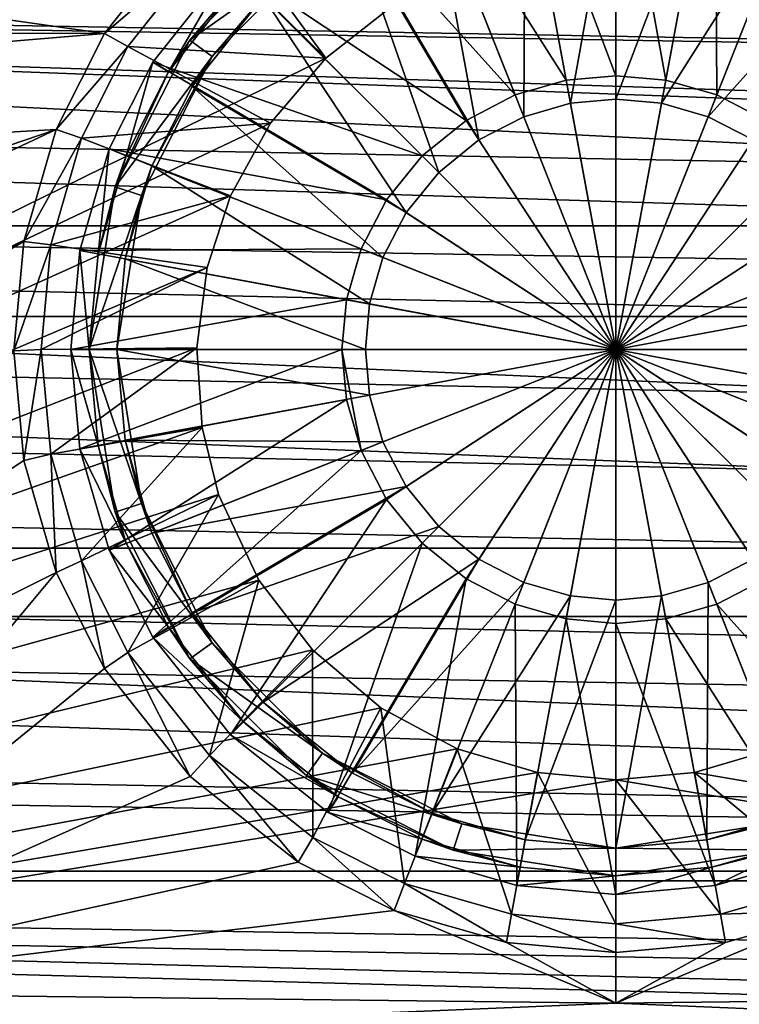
# Model space of a CAD drawing. Header units: metres. Extents: x -1004 to 0, y -808 to 0.
# Tile 46 of 120: x -567 to -489, y -741 to -634. Entities that reach past the tile are written whole.
import ezdxf

# ---------------------------------------------------------------- set-up
doc = ezdxf.new("R2010")
doc.units = ezdxf.units.M

msp = doc.modelspace()

# ---------------------------------------------------------------- linework, layer by layer
at = {"layer": 'top0123413'}
for points in [[(-787.024658, -763.271118, 90), (-994.037292, -10, 90), (-533.424561, -638.481384, 90)], [(-994.037292, -10, 90), (-526.238708, -632.856445, 90), (-533.424561, -638.481384, 90)], [(-548.091431, -624.124634, 109.128922), (-935.06543, -581.893372, 109.866074), (-557.370667, -635.821777, 108.924751)], [(-935.06543, -581.893372, 109.866074), (-931.173462, -635.794861, 108.925217), (-557.370667, -635.821777, 108.924751)], [(-545.990845, -626.061951, 100.49279), (-548.091431, -624.124634, 109.128922), (-557.370667, -635.821777, 108.924751)], [(-554.851074, -637.227966, 100.29789), (-545.990845, -626.061951, 100.49279), (-557.370667, -635.821777, 108.924751)], [(-533.424561, -638.481384, 90), (-545.990845, -626.061951, 100.49279), (-554.851074, -637.227966, 100.29789)], [(-533.424561, -638.481384, 90), (-526.238708, -632.856445, 90), (-545.990845, -626.061951, 100.49279)], [(-557.370667, -635.821777, 108.924751), (-931.173462, -635.794861, 108.925217), (-928.493896, -666.817932, 108.383713)], [(-562.60083, -646.210693, 108.743408), (-557.370667, -635.821777, 108.924751), (-928.493896, -666.817932, 108.383713)], [(-554.851074, -637.227966, 100.29789), (-557.370667, -635.821777, 108.924751), (-562.60083, -646.210693, 108.743408)], [(-559.844482, -647.143677, 100.124809), (-554.851074, -637.227966, 100.29789), (-562.60083, -646.210693, 108.743408)], [(-539.39978, -645.517517, 90), (-554.851074, -637.227966, 100.29789), (-559.844482, -647.143677, 100.124809)], [(-539.39978, -645.517517, 90), (-533.424561, -638.481384, 90), (-554.851074, -637.227966, 100.29789)], [(-533.424561, -638.481384, 90), (-539.39978, -645.517517, 90), (-787.024658, -763.271118, 90)], [(-539.39978, -645.517517, 90), (-543.734131, -653.394958, 90), (-787.024658, -763.271118, 90)], [(-543.734131, -653.394958, 90), (-539.39978, -645.517517, 90), (-559.844482, -647.143677, 100.124809)], [(-928.493896, -666.817932, 108.383713), (-807.526306, -729.609375, 107.287682), (-562.60083, -646.210693, 108.743408)], [(-807.526306, -729.609375, 107.287682), (-748.16095, -733.559814, 107.218727), (-562.60083, -646.210693, 108.743408)], [(-562.60083, -646.210693, 108.743408), (-748.16095, -733.559814, 107.218727), (-566.087585, -658.335693, 108.531769)], [(-559.844482, -647.143677, 100.124809), (-562.60083, -646.210693, 108.743408), (-566.087585, -658.335693, 108.531769)], [(-563.174255, -658.717896, 99.922783), (-559.844482, -647.143677, 100.124809), (-566.087585, -658.335693, 108.531769)], [(-543.734131, -653.394958, 90), (-559.844482, -647.143677, 100.124809), (-563.174255, -658.717896, 99.922783)], [(-787.024658, -763.271118, 90), (-543.734131, -653.394958, 90), (-546.257019, -661.171448, 90)], [(-546.257019, -661.171448, 90), (-543.734131, -653.394958, 90), (-563.174255, -658.717896, 99.922783)], [(-748.16095, -733.559814, 107.218727), (-700.632446, -736.096924, 107.174438), (-566.087585, -658.335693, 108.531769)], [(-566.087585, -658.335693, 108.531769), (-700.632446, -736.096924, 107.174438), (-567.175415, -670.190369, 108.324844)], [(-563.174255, -658.717896, 99.922783), (-566.087585, -658.335693, 108.531769), (-567.175415, -670.190369, 108.324844)], [(-564.213806, -670.037109, 99.725204), (-563.174255, -658.717896, 99.922783), (-567.175415, -670.190369, 108.324844)], [(-546.257019, -661.171448, 90), (-563.174255, -658.717896, 99.922783), (-564.213806, -670.037109, 99.725204)], [(-546.257019, -661.171448, 90), (-547.366516, -669.858643, 90), (-787.024658, -763.271118, 90)], [(-547.366516, -669.858643, 90), (-546.257019, -661.171448, 90), (-564.213806, -670.037109, 99.725204)], [(-547.366516, -669.858643, 90), (-546.808411, -678.474121, 90), (-787.024658, -763.271118, 90)], [(-567.175415, -670.190369, 108.324844), (-650.370789, -738.18219, 107.138039), (-566.087585, -682.045044, 108.11792)], [(-564.213806, -670.037109, 99.725204), (-567.175415, -670.190369, 108.324844), (-566.087585, -682.045044, 108.11792)], [(-563.176453, -681.350769, 99.527725), (-564.213806, -670.037109, 99.725204), (-566.087585, -682.045044, 108.11792)], [(-547.366516, -669.858643, 90), (-564.213806, -670.037109, 99.725204), (-563.176453, -681.350769, 99.527725)], [(-546.808411, -678.474121, 90), (-547.366516, -669.858643, 90), (-563.176453, -681.350769, 99.527725)], [(-787.024658, -763.271118, 90), (-546.808411, -678.474121, 90), (-545.013977, -685.733765, 90)], [(-546.808411, -678.474121, 90), (-563.176453, -681.350769, 99.527725), (-559.848938, -692.925598, 99.325684)], [(-545.013977, -685.733765, 90), (-546.808411, -678.474121, 90), (-559.848938, -692.925598, 99.325684)], [(-650.370789, -738.18219, 107.138039), (-562.60083, -694.170044, 107.906281), (-566.087585, -682.045044, 108.11792)], [(-563.176453, -681.350769, 99.527725), (-566.087585, -682.045044, 108.11792), (-562.60083, -694.170044, 107.906281)], [(-559.848938, -692.925598, 99.325684), (-563.176453, -681.350769, 99.527725), (-562.60083, -694.170044, 107.906281)], [(-545.013977, -685.733765, 90), (-540.674011, -695.008423, 90), (-787.024658, -763.271118, 90)], [(-545.013977, -685.733765, 90), (-559.848938, -692.925598, 99.325684), (-554.855347, -702.845642, 99.152527)], [(-540.674011, -695.008423, 90), (-545.013977, -685.733765, 90), (-554.855347, -702.845642, 99.152527)], [(-559.848938, -692.925598, 99.325684), (-562.60083, -694.170044, 107.906281), (-557.370667, -704.55896, 107.724937)], [(-554.855347, -702.845642, 99.152527), (-559.848938, -692.925598, 99.325684), (-557.370667, -704.55896, 107.724937)], [(-540.674011, -695.008423, 90), (-534.859436, -702.564209, 90), (-787.024658, -763.271118, 90)], [(-650.370789, -738.18219, 107.138039), (-600.491272, -739.649963, 107.112419), (-562.60083, -694.170044, 107.906281)], [(-600.491272, -739.649963, 107.112419), (-557.370667, -704.55896, 107.724937), (-562.60083, -694.170044, 107.906281)], [(-540.674011, -695.008423, 90), (-554.855347, -702.845642, 99.152527), (-545.999451, -714.010071, 98.957649)], [(-534.859436, -702.564209, 90), (-540.674011, -695.008423, 90), (-545.999451, -714.010071, 98.957649)], [(-787.024658, -763.271118, 90), (-534.859436, -702.564209, 90), (-527.478333, -708.817749, 90)], [(-534.859436, -702.564209, 90), (-545.999451, -714.010071, 98.957649), (-534.83252, -722.86676, 98.803055)], [(-527.478333, -708.817749, 90), (-534.859436, -702.564209, 90), (-534.83252, -722.86676, 98.803055)], [(-554.855347, -702.845642, 99.152527), (-557.370667, -704.55896, 107.724937), (-548.091431, -716.256104, 107.52076)], [(-545.999451, -714.010071, 98.957649), (-554.855347, -702.845642, 99.152527), (-548.091431, -716.256104, 107.52076)], [(-548.091431, -716.256104, 107.52076), (-557.370667, -704.55896, 107.724937), (-600.491272, -739.649963, 107.112419)], [(-527.478333, -708.817749, 90), (-519.198181, -713.258972, 90), (-787.024658, -763.271118, 90)], [(-527.478333, -708.817749, 90), (-534.83252, -722.86676, 98.803055), (-524.913086, -727.859497, 98.715912)], [(-519.198181, -713.258972, 90), (-527.478333, -708.817749, 90), (-524.913086, -727.859497, 98.715912)], [(-519.198181, -713.258972, 90), (-510.516998, -715.836121, 90), (-787.024658, -763.271118, 90)], [(-545.999451, -714.010071, 98.957649), (-548.091431, -716.256104, 107.52076), (-536.392456, -725.533936, 107.358818)], [(-534.83252, -722.86676, 98.803055), (-545.999451, -714.010071, 98.957649), (-536.392456, -725.533936, 107.358818)], [(-519.198181, -713.258972, 90), (-524.913086, -727.859497, 98.715912), (-513.336853, -731.187622, 98.657814)], [(-510.516998, -715.836121, 90), (-519.198181, -713.258972, 90), (-513.336853, -731.187622, 98.657814)], [(-479.124207, -727.859497, 98.715912), (-484.840179, -713.259583, 90), (-493.500549, -715.832275, 90)], [(-217.024689, -763.271118, 90), (-493.500549, -715.832275, 90), (-484.840179, -713.259583, 90)], [(-510.516998, -715.836121, 90), (-502.018646, -716.639648, 90), (-787.024658, -763.271118, 90)], [(-600.491272, -739.649963, 107.112419), (-536.392456, -725.533936, 107.358818), (-548.091431, -716.256104, 107.52076)], [(-510.516998, -715.836121, 90), (-513.336853, -731.187622, 98.657814), (-502.018646, -732.225952, 98.639694)], [(-502.018646, -716.639648, 90), (-510.516998, -715.836121, 90), (-502.018646, -732.225952, 98.639694)], [(-490.70047, -731.187622, 98.657814), (-493.500549, -715.832275, 90), (-502.018646, -716.639648, 90)], [(-502.018646, -716.639648, 90), (-493.500549, -715.832275, 90), (-217.024689, -763.271118, 90)], [(-490.70047, -731.187622, 98.657814), (-479.124207, -727.859497, 98.715912), (-493.500549, -715.832275, 90)], [(-787.024658, -763.271118, 90), (-502.018646, -716.639648, 90), (-217.024689, -763.271118, 90)], [(-502.018646, -732.225952, 98.639694), (-490.70047, -731.187622, 98.657814), (-502.018646, -716.639648, 90)], [(-534.83252, -722.86676, 98.803055), (-536.392456, -725.533936, 107.358818), (-526.001953, -730.763306, 107.26754)], [(-524.913086, -727.859497, 98.715912), (-534.83252, -722.86676, 98.803055), (-526.001953, -730.763306, 107.26754)], [(-526.001953, -730.763306, 107.26754), (-536.392456, -725.533936, 107.358818), (-600.491272, -739.649963, 107.112419)], [(-524.913086, -727.859497, 98.715912), (-526.001953, -730.763306, 107.26754), (-513.875122, -734.249512, 107.206688)], [(-513.336853, -731.187622, 98.657814), (-524.913086, -727.859497, 98.715912), (-513.875122, -734.249512, 107.206688)], [(-478.035339, -730.763306, 107.26754), (-479.124207, -727.859497, 98.715912), (-490.70047, -731.187622, 98.657814)], [(-502.018616, -740.803467, 107.092285), (-526.001953, -730.763306, 107.26754), (-600.491272, -739.649963, 107.112419)], [(-513.875122, -734.249512, 107.206688), (-526.001953, -730.763306, 107.26754), (-502.018616, -740.803467, 107.092285)], [(-513.336853, -731.187622, 98.657814), (-513.875122, -734.249512, 107.206688), (-502.018646, -735.337219, 107.187698)], [(-502.018646, -732.225952, 98.639694), (-513.336853, -731.187622, 98.657814), (-502.018646, -735.337219, 107.187698)], [(-490.16217, -734.249512, 107.206688), (-490.70047, -731.187622, 98.657814), (-502.018646, -732.225952, 98.639694)], [(-403.542206, -739.649902, 107.112427), (-478.035339, -730.763306, 107.26754), (-502.018616, -740.803467, 107.092285)], [(-478.035339, -730.763306, 107.26754), (-490.16217, -734.249512, 107.206688), (-502.018616, -740.803467, 107.092285)], [(-490.16217, -734.249512, 107.206688), (-478.035339, -730.763306, 107.26754), (-490.70047, -731.187622, 98.657814)], [(-502.018646, -735.337219, 107.187698), (-490.16217, -734.249512, 107.206688), (-502.018646, -732.225952, 98.639694)], [(-502.018646, -735.337219, 107.187698), (-513.875122, -734.249512, 107.206688), (-502.018616, -740.803467, 107.092285)], [(-502.018616, -740.803467, 107.092285), (-490.16217, -734.249512, 107.206688), (-502.018646, -735.337219, 107.187698)], [(-502.018616, -740.803467, 107.092285), (-600.491272, -739.649963, 107.112419), (-605.734558, -745.139038, 134.642822)], [(-403.542206, -739.649902, 107.112427), (-502.018616, -740.803467, 107.092285), (-398.302673, -745.139038, 134.642822)], [(-398.302673, -745.139038, 134.642822), (-502.018616, -740.803467, 107.092285), (-605.734558, -745.139038, 134.642822)]]:
    msp.add_3dface(points, dxfattribs=at)
at = {"layer": 'top0123414'}
for points in [[(-861.490417, -642.571228, 2160.922607), (-820.791748, -630.385498, 2167.143799), (-122.590469, -656.636841, 2152.847168)], [(-860.662659, -642.614624, 2164.17627), (-111.604218, -666.464417, 2150.060791), (-820.791748, -631.100647, 2169.999756)], [(-122.590469, -656.636841, 2152.847168), (-820.791748, -630.385498, 2167.143799), (-142.546951, -642.57135, 2160.922363)], [(-820.791748, -630.385498, 2167.143799), (-183.245575, -630.385498, 2167.143799), (-142.546951, -642.57135, 2160.922363)], [(-111.604218, -666.464417, 2150.060791), (-126.549164, -653.800354, 2157.918945), (-820.791748, -631.100647, 2169.999756)], [(-820.791748, -631.100647, 2169.999756), (-126.549164, -653.800354, 2157.918945), (-143.374649, -642.614624, 2164.17627)], [(-820.791748, -631.100647, 2169.999756), (-143.374649, -642.614624, 2164.17627), (-183.245575, -631.100647, 2169.999756)], [(-881.446838, -656.636719, 2152.847168), (-861.490417, -642.571228, 2160.922607), (-122.590469, -656.636841, 2152.847168)], [(-111.604218, -666.464417, 2150.060791), (-860.662659, -642.614624, 2164.17627), (-877.488159, -653.800354, 2157.918945)], [(-892.433105, -666.464417, 2150.060791), (-111.604218, -666.464417, 2150.060791), (-877.488159, -653.800354, 2157.918945)], [(-900.24408, -674.100098, 2141.3396), (-881.446838, -656.636719, 2152.847168), (-88.32534, -691.559998, 2127.946533)], [(-88.32534, -691.559998, 2127.946533), (-881.446838, -656.636719, 2152.847168), (-103.794624, -674.098572, 2141.340576)], [(-881.446838, -656.636719, 2152.847168), (-122.590469, -656.636841, 2152.847168), (-103.794624, -674.098572, 2141.340576)], [(-82.025612, -698.934814, 2125.518311), (-892.433105, -666.464417, 2150.060791), (-908.267273, -682.555786, 2138.76001)], [(-82.025612, -698.934814, 2125.518311), (-95.77002, -682.555786, 2138.76001), (-892.433105, -666.464417, 2150.060791)], [(-95.77002, -682.555786, 2138.76001), (-111.604218, -666.464417, 2150.060791), (-892.433105, -666.464417, 2150.060791)], [(-915.710327, -691.557922, 2127.948242), (-900.24408, -674.100098, 2141.3396), (-88.32534, -691.559998, 2127.946533)], [(-922.011719, -698.934814, 2125.518311), (-82.025612, -698.934814, 2125.518311), (-908.267273, -682.555786, 2138.76001)], [(-929.519958, -710.107422, 2111.224365), (-915.710327, -691.557922, 2127.948242), (-64.485641, -726.523254, 2093.7229)], [(-64.485641, -726.523254, 2093.7229), (-915.710327, -691.557922, 2127.948242), (-74.51738, -710.107361, 2111.224365)], [(-915.710327, -691.557922, 2127.948242), (-88.32534, -691.559998, 2127.946533), (-74.51738, -710.107361, 2111.224365)], [(-62.764313, -727.559326, 2097.011475), (-922.011719, -698.934814, 2125.518311), (-932.55365, -713.46698, 2112.021973)], [(-62.764313, -727.559326, 2097.011475), (-71.483635, -713.46698, 2112.021973), (-922.011719, -698.934814, 2125.518311)], [(-71.483635, -713.46698, 2112.021973), (-82.025612, -698.934814, 2125.518311), (-922.011719, -698.934814, 2125.518311)], [(-939.551636, -726.523193, 2093.723145), (-929.519958, -710.107422, 2111.224365), (-64.485641, -726.523254, 2093.7229)], [(-941.27301, -727.559326, 2097.011475), (-62.764313, -727.559326, 2097.011475), (-932.55365, -713.46698, 2112.021973)], [(-946.362122, -741.070984, 2075.415039), (-939.551636, -726.523193, 2093.723145), (-54.187531, -749.625977, 2063.023682)], [(-54.187531, -749.625977, 2063.023682), (-939.551636, -726.523193, 2093.723145), (-57.675217, -741.070984, 2075.415039)], [(-939.551636, -726.523193, 2093.723145), (-64.485641, -726.523254, 2093.7229), (-57.675217, -741.070984, 2075.415039)], [(-941.27301, -727.559326, 2097.011475), (-949.259888, -744.18219, 2076.154297), (-51.716675, -751.684326, 2065.279785)], [(-51.716675, -751.684326, 2065.279785), (-54.777439, -744.18219, 2076.154297), (-941.27301, -727.559326, 2097.011475)], [(-54.777439, -744.18219, 2076.154297), (-62.764313, -727.559326, 2097.011475), (-941.27301, -727.559326, 2097.011475)]]:
    msp.add_3dface(points, dxfattribs=at)
at = {"layer": 'top0123422'}
for points in [[(-502.018829, -611.040344, 111.452499), (-512.755005, -612.025391, 111.452499), (-502.018829, -640.388123, 115.948647)], [(-491.282684, -612.025391, 111.452499), (-502.018829, -611.040344, 111.452499), (-496.62326, -640.883179, 115.948647)], [(-496.62326, -640.883179, 115.948647), (-502.018829, -611.040344, 111.452499), (-502.018829, -640.388123, 115.948647)], [(-512.755005, -612.025391, 111.452499), (-523.735901, -615.182617, 111.452499), (-507.414429, -640.883179, 115.948647)], [(-502.018829, -640.388123, 115.948647), (-512.755005, -612.025391, 111.452499), (-507.414429, -640.883179, 115.948647)], [(-491.104034, -642.470093, 115.948647), (-491.282684, -612.025391, 111.452499), (-496.62326, -640.883179, 115.948647)], [(-480.301758, -615.182617, 111.452499), (-491.282684, -612.025391, 111.452499), (-491.104034, -642.470093, 115.948647)], [(-523.735901, -615.182617, 111.452499), (-533.147095, -619.920166, 111.452499), (-512.933655, -642.470093, 115.948647)], [(-507.414429, -640.883179, 115.948647), (-523.735901, -615.182617, 111.452499), (-512.933655, -642.470093, 115.948647)], [(-511.845154, -616.941833, 109.382034), (-502.018829, -616.040283, 109.382034), (-506.953461, -643.374268, 113.182106)], [(-502.018829, -616.040283, 109.382034), (-502.018829, -642.921509, 113.182106), (-506.953461, -643.374268, 113.182106)], [(-502.018829, -616.040283, 109.382034), (-492.192505, -616.941833, 109.382034), (-502.018829, -642.921509, 113.182106)], [(-485.792908, -645.221558, 115.948647), (-480.301758, -615.182617, 111.452499), (-491.104034, -642.470093, 115.948647)], [(-521.895508, -619.831543, 109.382034), (-511.845154, -616.941833, 109.382034), (-512.001099, -644.825562, 113.182106)], [(-511.845154, -616.941833, 109.382034), (-506.953461, -643.374268, 113.182106), (-512.001099, -644.825562, 113.182106)], [(-492.192505, -616.941833, 109.382034), (-497.084229, -643.374268, 113.182106), (-502.018829, -642.921509, 113.182106)], [(-492.192505, -616.941833, 109.382034), (-482.142151, -619.831543, 109.382034), (-497.084229, -643.374268, 113.182106)], [(-533.147095, -619.920166, 111.452499), (-543.738098, -628.320984, 111.452499), (-518.244751, -645.221558, 115.948647)], [(-512.933655, -642.470093, 115.948647), (-533.147095, -619.920166, 111.452499), (-518.244751, -645.221558, 115.948647)], [(-530.511353, -624.169006, 109.382034), (-521.895508, -619.831543, 109.382034), (-516.858521, -647.34198, 113.182106)], [(-521.895508, -619.831543, 109.382034), (-512.001099, -644.825562, 113.182106), (-516.858521, -647.34198, 113.182106)], [(-482.142151, -619.831543, 109.382034), (-492.03656, -644.825562, 113.182106), (-497.084229, -643.374268, 113.182106)], [(-482.142151, -619.831543, 109.382034), (-473.526306, -624.169006, 109.382034), (-492.03656, -644.825562, 113.182106)], [(-535.522583, -623.926331, 101.509148), (-548.132813, -636.536499, 101.509148), (-542.323914, -629.735168, 108.797249)], [(-535.522583, -623.926331, 101.509148), (-533.759216, -626.353333, 101.509148), (-548.132813, -636.536499, 101.509148)], [(-540.202576, -631.856506, 109.382034), (-530.511353, -624.169006, 109.382034), (-521.194702, -650.864441, 113.182106)], [(-530.511353, -624.169006, 109.382034), (-516.858521, -647.34198, 113.182106), (-521.194702, -650.864441, 113.182106)], [(-473.526306, -624.169006, 109.382034), (-487.179199, -647.34198, 113.182106), (-492.03656, -644.825562, 113.182106)], [(-533.759216, -626.353333, 101.509148), (-545.70575, -638.299866, 101.509148), (-548.132813, -636.536499, 101.509148)], [(-533.759216, -626.353333, 101.509148), (-540.202576, -631.856506, 109.382034), (-545.70575, -638.299866, 101.509148)], [(-543.738098, -628.320984, 111.452499), (-552.138977, -638.912048, 111.452499), (-522.986084, -649.073059, 115.948647)], [(-550.439453, -639.966309, 108.797249), (-552.138977, -638.912048, 108.389137), (-543.738098, -628.320984, 108.389137)], [(-543.738098, -628.320984, 108.389137), (-552.138977, -638.912048, 108.389137), (-543.738098, -628.320984, 111.452499)], [(-543.738098, -628.320984, 111.452499), (-552.138977, -638.912048, 108.389137), (-552.138977, -638.912048, 111.452499)], [(-542.323914, -629.735168, 108.797249), (-550.439453, -639.966309, 108.797249), (-543.738098, -628.320984, 108.389137)], [(-518.244751, -645.221558, 115.948647), (-543.738098, -628.320984, 111.452499), (-522.986084, -649.073059, 115.948647)], [(-542.323914, -629.735168, 108.797249), (-548.132813, -636.536499, 101.509148), (-550.439453, -639.966309, 108.797249)], [(-547.890137, -641.547729, 109.382034), (-540.202576, -631.856506, 109.382034), (-524.717102, -655.200623, 113.182106)], [(-540.202576, -631.856506, 109.382034), (-547.890137, -641.547729, 109.382034), (-545.70575, -638.299866, 101.509148)], [(-540.202576, -631.856506, 109.382034), (-521.194702, -650.864441, 113.182106), (-524.717102, -655.200623, 113.182106)], [(-548.132813, -636.536499, 101.509148), (-556.229065, -652.426331, 101.509148), (-550.439453, -639.966309, 108.797249)], [(-548.132813, -636.536499, 101.509148), (-545.70575, -638.299866, 101.509148), (-556.229065, -652.426331, 101.509148)], [(-545.70575, -638.299866, 101.509148), (-553.375916, -653.353333, 101.509148), (-556.229065, -652.426331, 101.509148)], [(-545.70575, -638.299866, 101.509148), (-552.2276, -650.163574, 109.382034), (-553.375916, -653.353333, 101.509148)], [(-545.70575, -638.299866, 101.509148), (-547.890137, -641.547729, 109.382034), (-552.2276, -650.163574, 109.382034)], [(-552.138977, -638.912048, 111.452499), (-556.876465, -648.323181, 111.452507), (-526.837524, -653.814331, 115.948647)], [(-555.016968, -649.059326, 108.797256), (-556.876465, -648.323181, 108.389137), (-552.138977, -638.912048, 108.389137)], [(-552.138977, -638.912048, 108.389137), (-556.876465, -648.323181, 108.389137), (-552.138977, -638.912048, 111.452499)], [(-552.138977, -638.912048, 111.452499), (-556.876465, -648.323181, 108.389137), (-556.876465, -648.323181, 111.452507)], [(-550.439453, -639.966309, 108.797249), (-555.016968, -649.059326, 108.797256), (-552.138977, -638.912048, 108.389137)], [(-522.986084, -649.073059, 115.948647), (-552.138977, -638.912048, 111.452499), (-526.837524, -653.814331, 115.948647)], [(-550.439453, -639.966309, 108.797249), (-556.229065, -652.426331, 101.509148), (-555.016968, -649.059326, 108.797256)], [(-502.018829, -640.388123, 115.948647), (-507.414429, -640.883179, 115.948647), (-502.018829, -670.040283, 117.452507)], [(-496.62326, -640.883179, 115.948647), (-502.018829, -640.388123, 115.948647), (-502.018829, -670.040283, 117.452507)], [(-552.2276, -650.163574, 109.382034), (-547.890137, -641.547729, 109.382034), (-527.233521, -660.057983, 113.182106)], [(-547.890137, -641.547729, 109.382034), (-524.717102, -655.200623, 113.182106), (-527.233521, -660.057983, 113.182106)], [(-507.414429, -640.883179, 115.948647), (-512.933655, -642.470093, 115.948647), (-502.018829, -670.040283, 117.452507)], [(-491.104034, -642.470093, 115.948647), (-496.62326, -640.883179, 115.948647), (-502.018829, -670.040283, 117.452507)], [(-512.933655, -642.470093, 115.948647), (-518.244751, -645.221558, 115.948647), (-502.018829, -670.040283, 117.452507)], [(-485.792908, -645.221558, 115.948647), (-491.104034, -642.470093, 115.948647), (-502.018829, -670.040283, 117.452507)], [(-512.001099, -644.825562, 113.182106), (-506.953461, -643.374268, 113.182106), (-502.018829, -670.040283, 114.452507)], [(-506.953461, -643.374268, 113.182106), (-502.018829, -642.921509, 113.182106), (-502.018829, -670.040283, 114.452507)], [(-502.018829, -642.921509, 113.182106), (-497.084229, -643.374268, 113.182106), (-502.018829, -670.040283, 114.452507)], [(-497.084229, -643.374268, 113.182106), (-492.03656, -644.825562, 113.182106), (-502.018829, -670.040283, 114.452507)], [(-516.858521, -647.34198, 113.182106), (-512.001099, -644.825562, 113.182106), (-502.018829, -670.040283, 114.452507)], [(-492.03656, -644.825562, 113.182106), (-487.179199, -647.34198, 113.182106), (-502.018829, -670.040283, 114.452507)], [(-518.244751, -645.221558, 115.948647), (-522.986084, -649.073059, 115.948647), (-502.018829, -670.040283, 117.452507)], [(-481.051636, -649.073059, 115.948647), (-485.792908, -645.221558, 115.948647), (-502.018829, -670.040283, 117.452507)], [(-521.194702, -650.864441, 113.182106), (-516.858521, -647.34198, 113.182106), (-502.018829, -670.040283, 114.452507)], [(-487.179199, -647.34198, 113.182106), (-482.842987, -650.864441, 113.182106), (-502.018829, -670.040283, 114.452507)], [(-556.876465, -648.323181, 111.452507), (-560.033752, -659.304138, 111.452507), (-529.58905, -659.125488, 115.948647)], [(-558.0672, -659.66803, 108.797256), (-560.033752, -659.304138, 108.389137), (-556.876465, -648.323181, 108.389137)], [(-556.876465, -648.323181, 108.389137), (-560.033752, -659.304138, 108.389137), (-556.876465, -648.323181, 111.452507)], [(-556.876465, -648.323181, 111.452507), (-560.033752, -659.304138, 108.389137), (-560.033752, -659.304138, 111.452507)], [(-555.016968, -649.059326, 108.797256), (-558.0672, -659.66803, 108.797256), (-556.876465, -648.323181, 108.389137)], [(-556.229065, -652.426331, 101.509148), (-558.0672, -659.66803, 108.797256), (-555.016968, -649.059326, 108.797256)], [(-526.837524, -653.814331, 115.948647), (-556.876465, -648.323181, 111.452507), (-529.58905, -659.125488, 115.948647)], [(-522.986084, -649.073059, 115.948647), (-526.837524, -653.814331, 115.948647), (-502.018829, -670.040283, 117.452507)], [(-477.200134, -653.814331, 115.948647), (-481.051636, -649.073059, 115.948647), (-502.018829, -670.040283, 117.452507)], [(-555.117249, -660.213928, 109.382042), (-552.2276, -650.163574, 109.382034), (-528.684875, -665.105652, 113.182106)], [(-552.2276, -650.163574, 109.382034), (-555.117249, -660.213928, 109.382042), (-553.375916, -653.353333, 101.509148)], [(-552.2276, -650.163574, 109.382034), (-527.233521, -660.057983, 113.182106), (-528.684875, -665.105652, 113.182106)], [(-524.717102, -655.200623, 113.182106), (-521.194702, -650.864441, 113.182106), (-502.018829, -670.040283, 114.452507)], [(-482.842987, -650.864441, 113.182106), (-479.320557, -655.200623, 113.182106), (-502.018829, -670.040283, 114.452507)], [(-556.229065, -652.426331, 101.509148), (-559.01886, -670.040283, 101.509148), (-558.0672, -659.66803, 108.797256)], [(-556.229065, -652.426331, 101.509148), (-553.375916, -653.353333, 101.509148), (-559.01886, -670.040283, 101.509148)], [(-553.375916, -653.353333, 101.509148), (-556.01886, -670.040283, 101.509148), (-559.01886, -670.040283, 101.509148)], [(-553.375916, -653.353333, 101.509148), (-555.117249, -660.213928, 109.382042), (-556.01886, -670.040283, 101.509148)], [(-526.837524, -653.814331, 115.948647), (-529.58905, -659.125488, 115.948647), (-502.018829, -670.040283, 117.452507)], [(-474.448639, -659.125488, 115.948647), (-477.200134, -653.814331, 115.948647), (-502.018829, -670.040283, 117.452507)], [(-527.233521, -660.057983, 113.182106), (-524.717102, -655.200623, 113.182106), (-502.018829, -670.040283, 114.452507)], [(-479.320557, -655.200623, 113.182106), (-476.804138, -660.057983, 113.182106), (-502.018829, -670.040283, 114.452507)], [(-560.033752, -659.304138, 111.452507), (-561.018799, -670.040283, 111.452507), (-531.175903, -664.644653, 115.948647)], [(-559.01886, -670.040283, 108.797256), (-561.018799, -670.040283, 108.389137), (-560.033752, -659.304138, 108.389137)], [(-560.033752, -659.304138, 108.389137), (-561.018799, -670.040283, 111.452507), (-560.033752, -659.304138, 111.452507)], [(-560.033752, -659.304138, 108.389137), (-561.018799, -670.040283, 108.389137), (-561.018799, -670.040283, 111.452507)], [(-529.58905, -659.125488, 115.948647), (-560.033752, -659.304138, 111.452507), (-531.175903, -664.644653, 115.948647)], [(-558.0672, -659.66803, 108.797256), (-559.01886, -670.040283, 108.797256), (-560.033752, -659.304138, 108.389137)], [(-559.01886, -670.040283, 101.509148), (-559.01886, -670.040283, 108.797256), (-558.0672, -659.66803, 108.797256)], [(-502.018829, -670.040283, 117.452507), (-529.58905, -659.125488, 115.948647), (-531.175903, -664.644653, 115.948647)], [(-474.448639, -659.125488, 115.948647), (-502.018829, -670.040283, 117.452507), (-472.36673, -670.040283, 115.948647)], [(-556.01886, -670.040283, 109.382042), (-555.117249, -660.213928, 109.382042), (-529.137573, -670.040283, 113.182106)], [(-555.117249, -660.213928, 109.382042), (-556.01886, -670.040283, 109.382042), (-556.01886, -670.040283, 101.509148)], [(-555.117249, -660.213928, 109.382042), (-528.684875, -665.105652, 113.182106), (-529.137573, -670.040283, 113.182106)], [(-528.684875, -665.105652, 113.182106), (-527.233521, -660.057983, 113.182106), (-502.018829, -670.040283, 114.452507)], [(-476.804138, -660.057983, 113.182106), (-475.352814, -665.105652, 113.182106), (-502.018829, -670.040283, 114.452507)], [(-561.018799, -670.040283, 111.452507), (-531.670959, -670.040283, 115.948647), (-531.175903, -664.644653, 115.948647)], [(-531.175903, -664.644653, 115.948647), (-531.670959, -670.040283, 115.948647), (-502.018829, -670.040283, 117.452507)], [(-529.137573, -670.040283, 113.182106), (-528.684875, -665.105652, 113.182106), (-502.018829, -670.040283, 114.452507)], [(-475.352814, -665.105652, 113.182106), (-474.900085, -670.040283, 113.182106), (-502.018829, -670.040283, 114.452507)], [(-561.018799, -670.040283, 111.452507), (-560.033752, -680.776428, 111.452507), (-531.670959, -670.040283, 115.948647)], [(-560.033752, -680.776428, 108.389137), (-561.018799, -670.040283, 108.389137), (-558.0672, -680.412476, 108.797256)], [(-561.018799, -670.040283, 108.389137), (-559.01886, -670.040283, 108.797256), (-558.0672, -680.412476, 108.797256)], [(-560.033752, -680.776428, 111.452507), (-561.018799, -670.040283, 108.389137), (-560.033752, -680.776428, 108.389137)], [(-560.033752, -680.776428, 111.452507), (-561.018799, -670.040283, 111.452507), (-561.018799, -670.040283, 108.389137)], [(-560.033752, -680.776428, 111.452507), (-531.175903, -675.435852, 115.948647), (-531.670959, -670.040283, 115.948647)], [(-556.229065, -687.654236, 101.509148), (-558.0672, -680.412476, 108.797256), (-559.01886, -670.040283, 101.509148)], [(-558.0672, -680.412476, 108.797256), (-559.01886, -670.040283, 108.797256), (-559.01886, -670.040283, 101.509148)], [(-559.01886, -670.040283, 101.509148), (-556.01886, -670.040283, 101.509148), (-553.375916, -686.727173, 101.509148)], [(-556.229065, -687.654236, 101.509148), (-559.01886, -670.040283, 101.509148), (-553.375916, -686.727173, 101.509148)], [(-555.117249, -679.866577, 109.382042), (-556.01886, -670.040283, 109.382042), (-528.684875, -674.974915, 113.182106)], [(-556.01886, -670.040283, 109.382042), (-529.137573, -670.040283, 113.182106), (-528.684875, -674.974915, 113.182106)], [(-553.375916, -686.727173, 101.509148), (-556.01886, -670.040283, 101.509148), (-555.117249, -679.866577, 109.382042)], [(-556.01886, -670.040283, 101.509148), (-556.01886, -670.040283, 109.382042), (-555.117249, -679.866577, 109.382042)], [(-531.670959, -670.040283, 115.948647), (-531.175903, -675.435852, 115.948647), (-529.58905, -680.955078, 115.948647)], [(-529.58905, -680.955078, 115.948647), (-502.018829, -670.040283, 117.452507), (-531.670959, -670.040283, 115.948647)], [(-529.58905, -680.955078, 115.948647), (-526.837524, -686.266235, 115.948647), (-502.018829, -670.040283, 117.452507)], [(-528.684875, -674.974915, 113.182106), (-529.137573, -670.040283, 113.182106), (-502.018829, -670.040283, 114.452507)], [(-527.233521, -680.022522, 113.182106), (-528.684875, -674.974915, 113.182106), (-502.018829, -670.040283, 114.452507)], [(-524.717102, -684.879944, 113.182106), (-527.233521, -680.022522, 113.182106), (-502.018829, -670.040283, 114.452507)], [(-526.837524, -686.266235, 115.948647), (-522.986084, -691.007507, 115.948647), (-502.018829, -670.040283, 117.452507)], [(-521.194702, -689.216125, 113.182106), (-524.717102, -684.879944, 113.182106), (-502.018829, -670.040283, 114.452507)], [(-522.986084, -691.007507, 115.948647), (-518.244751, -694.858948, 115.948647), (-502.018829, -670.040283, 117.452507)], [(-516.858521, -692.738586, 113.182106), (-521.194702, -689.216125, 113.182106), (-502.018829, -670.040283, 114.452507)], [(-518.244751, -694.858948, 115.948647), (-512.933655, -697.610474, 115.948647), (-502.018829, -670.040283, 117.452507)], [(-512.001099, -695.255005, 113.182106), (-516.858521, -692.738586, 113.182106), (-502.018829, -670.040283, 114.452507)], [(-512.933655, -697.610474, 115.948647), (-507.414429, -699.197388, 115.948647), (-502.018829, -670.040283, 117.452507)], [(-506.953461, -696.706299, 113.182106), (-512.001099, -695.255005, 113.182106), (-502.018829, -670.040283, 114.452507)], [(-507.414429, -699.197388, 115.948647), (-502.018829, -699.692383, 115.948647), (-502.018829, -670.040283, 117.452507)], [(-502.018829, -697.159058, 113.182106), (-506.953461, -696.706299, 113.182106), (-502.018829, -670.040283, 114.452507)], [(-502.018829, -699.692383, 115.948647), (-496.62326, -699.197388, 115.948647), (-502.018829, -670.040283, 117.452507)], [(-496.62326, -699.197388, 115.948647), (-491.104034, -697.610474, 115.948647), (-502.018829, -670.040283, 117.452507)], [(-491.104034, -697.610474, 115.948647), (-485.792908, -694.858948, 115.948647), (-502.018829, -670.040283, 117.452507)], [(-485.792908, -694.858948, 115.948647), (-481.051636, -691.007507, 115.948647), (-502.018829, -670.040283, 117.452507)], [(-481.051636, -691.007507, 115.948647), (-477.200134, -686.266235, 115.948647), (-502.018829, -670.040283, 117.452507)], [(-477.200134, -686.266235, 115.948647), (-474.448639, -680.955078, 115.948647), (-502.018829, -670.040283, 117.452507)], [(-472.36673, -670.040283, 115.948647), (-502.018829, -670.040283, 117.452507), (-472.861755, -675.435852, 115.948647)], [(-502.018829, -670.040283, 117.452507), (-474.448639, -680.955078, 115.948647), (-472.861755, -675.435852, 115.948647)], [(-474.900085, -670.040283, 113.182106), (-475.352814, -674.974915, 113.182106), (-502.018829, -670.040283, 114.452507)], [(-475.352814, -674.974915, 113.182106), (-476.804138, -680.022522, 113.182106), (-502.018829, -670.040283, 114.452507)], [(-476.804138, -680.022522, 113.182106), (-479.320557, -684.879944, 113.182106), (-502.018829, -670.040283, 114.452507)], [(-479.320557, -684.879944, 113.182106), (-482.842987, -689.216125, 113.182106), (-502.018829, -670.040283, 114.452507)], [(-482.842987, -689.216125, 113.182106), (-487.179199, -692.738586, 113.182106), (-502.018829, -670.040283, 114.452507)], [(-487.179199, -692.738586, 113.182106), (-492.03656, -695.255005, 113.182106), (-502.018829, -670.040283, 114.452507)], [(-492.03656, -695.255005, 113.182106), (-497.084229, -696.706299, 113.182106), (-502.018829, -670.040283, 114.452507)], [(-497.084229, -696.706299, 113.182106), (-502.018829, -697.159058, 113.182106), (-502.018829, -670.040283, 114.452507)], [(-560.033752, -680.776428, 111.452507), (-556.876465, -691.757385, 111.452507), (-531.175903, -675.435852, 115.948647)], [(-531.175903, -675.435852, 115.948647), (-556.876465, -691.757385, 111.452507), (-529.58905, -680.955078, 115.948647)], [(-555.117249, -679.866577, 109.382042), (-528.684875, -674.974915, 113.182106), (-527.233521, -680.022522, 113.182106)], [(-552.2276, -689.916931, 109.382042), (-555.117249, -679.866577, 109.382042), (-527.233521, -680.022522, 113.182106)], [(-553.375916, -686.727173, 101.509148), (-555.117249, -679.866577, 109.382042), (-552.2276, -689.916931, 109.382042)], [(-552.2276, -689.916931, 109.382042), (-527.233521, -680.022522, 113.182106), (-524.717102, -684.879944, 113.182106)], [(-560.033752, -680.776428, 108.389137), (-558.0672, -680.412476, 108.797256), (-555.016968, -691.02124, 108.797256)], [(-556.876465, -691.757385, 108.389137), (-560.033752, -680.776428, 108.389137), (-555.016968, -691.02124, 108.797256)], [(-556.876465, -691.757385, 111.452507), (-560.033752, -680.776428, 111.452507), (-556.876465, -691.757385, 108.389137)], [(-556.876465, -691.757385, 108.389137), (-560.033752, -680.776428, 111.452507), (-560.033752, -680.776428, 108.389137)], [(-555.016968, -691.02124, 108.797256), (-558.0672, -680.412476, 108.797256), (-556.229065, -687.654236, 101.509148)], [(-529.58905, -680.955078, 115.948647), (-556.876465, -691.757385, 111.452507), (-552.138977, -701.168518, 111.452507)], [(-529.58905, -680.955078, 115.948647), (-552.138977, -701.168518, 111.452507), (-526.837524, -686.266235, 115.948647)], [(-547.890137, -698.532776, 109.382042), (-552.2276, -689.916931, 109.382042), (-524.717102, -684.879944, 113.182106)], [(-547.890137, -698.532776, 109.382042), (-524.717102, -684.879944, 113.182106), (-521.194702, -689.216125, 113.182106)], [(-552.138977, -701.168518, 111.452507), (-543.738098, -711.759521, 111.452507), (-526.837524, -686.266235, 115.948647)], [(-526.837524, -686.266235, 115.948647), (-543.738098, -711.759521, 111.452507), (-522.986084, -691.007507, 115.948647)], [(-545.70575, -701.780701, 101.509148), (-556.229065, -687.654236, 101.509148), (-553.375916, -686.727173, 101.509148)], [(-548.132813, -703.544006, 101.509148), (-555.016968, -691.02124, 108.797256), (-556.229065, -687.654236, 101.509148)], [(-548.132813, -703.544006, 101.509148), (-556.229065, -687.654236, 101.509148), (-545.70575, -701.780701, 101.509148)], [(-545.70575, -701.780701, 101.509148), (-553.375916, -686.727173, 101.509148), (-547.890137, -698.532776, 109.382042)], [(-547.890137, -698.532776, 109.382042), (-553.375916, -686.727173, 101.509148), (-552.2276, -689.916931, 109.382042)], [(-540.202576, -708.22406, 109.382042), (-547.890137, -698.532776, 109.382042), (-521.194702, -689.216125, 113.182106)], [(-540.202576, -708.22406, 109.382042), (-521.194702, -689.216125, 113.182106), (-516.858521, -692.738586, 113.182106)], [(-556.876465, -691.757385, 108.389137), (-555.016968, -691.02124, 108.797256), (-550.439453, -700.114258, 108.797256)], [(-552.138977, -701.168518, 108.389137), (-556.876465, -691.757385, 108.389137), (-550.439453, -700.114258, 108.797256)], [(-552.138977, -701.168518, 111.452507), (-556.876465, -691.757385, 111.452507), (-552.138977, -701.168518, 108.389137)], [(-552.138977, -701.168518, 108.389137), (-556.876465, -691.757385, 111.452507), (-556.876465, -691.757385, 108.389137)], [(-548.132813, -703.544006, 101.509148), (-550.439453, -700.114258, 108.797256), (-555.016968, -691.02124, 108.797256)], [(-543.738098, -711.759521, 111.452507), (-533.147095, -720.1604, 111.452507), (-522.986084, -691.007507, 115.948647)], [(-522.986084, -691.007507, 115.948647), (-533.147095, -720.1604, 111.452507), (-518.244751, -694.858948, 115.948647)], [(-530.511353, -715.91156, 109.382042), (-540.202576, -708.22406, 109.382042), (-516.858521, -692.738586, 113.182106)], [(-530.511353, -715.91156, 109.382042), (-516.858521, -692.738586, 113.182106), (-512.001099, -695.255005, 113.182106)], [(-482.142151, -720.249023, 109.382042), (-492.03656, -695.255005, 113.182106), (-487.179199, -692.738586, 113.182106)], [(-533.147095, -720.1604, 111.452507), (-523.735901, -724.897949, 111.452507), (-518.244751, -694.858948, 115.948647)], [(-518.244751, -694.858948, 115.948647), (-523.735901, -724.897949, 111.452507), (-512.933655, -697.610474, 115.948647)], [(-491.104034, -697.610474, 115.948647), (-470.890594, -720.1604, 111.452507), (-485.792908, -694.858948, 115.948647)], [(-521.895508, -720.249023, 109.382042), (-530.511353, -715.91156, 109.382042), (-512.001099, -695.255005, 113.182106)], [(-521.895508, -720.249023, 109.382042), (-512.001099, -695.255005, 113.182106), (-506.953461, -696.706299, 113.182106)], [(-492.192505, -723.138733, 109.382042), (-497.084229, -696.706299, 113.182106), (-492.03656, -695.255005, 113.182106)], [(-482.142151, -720.249023, 109.382042), (-492.192505, -723.138733, 109.382042), (-492.03656, -695.255005, 113.182106)], [(-511.845154, -723.138733, 109.382042), (-521.895508, -720.249023, 109.382042), (-506.953461, -696.706299, 113.182106)], [(-511.845154, -723.138733, 109.382042), (-506.953461, -696.706299, 113.182106), (-502.018829, -697.159058, 113.182106)], [(-502.018829, -724.040283, 109.382042), (-511.845154, -723.138733, 109.382042), (-502.018829, -697.159058, 113.182106)], [(-492.192505, -723.138733, 109.382042), (-502.018829, -724.040283, 109.382042), (-497.084229, -696.706299, 113.182106)], [(-502.018829, -724.040283, 109.382042), (-502.018829, -697.159058, 113.182106), (-497.084229, -696.706299, 113.182106)], [(-523.735901, -724.897949, 111.452507), (-512.755005, -728.055176, 111.452507), (-512.933655, -697.610474, 115.948647)], [(-512.933655, -697.610474, 115.948647), (-512.755005, -728.055176, 111.452507), (-507.414429, -699.197388, 115.948647)], [(-496.62326, -699.197388, 115.948647), (-480.301758, -724.897949, 111.452507), (-491.104034, -697.610474, 115.948647)], [(-480.301758, -724.897949, 111.452507), (-470.890594, -720.1604, 111.452507), (-491.104034, -697.610474, 115.948647)], [(-540.202576, -708.22406, 109.382042), (-545.70575, -701.780701, 101.509148), (-547.890137, -698.532776, 109.382042)], [(-512.755005, -728.055176, 111.452507), (-502.018829, -729.040222, 111.452507), (-507.414429, -699.197388, 115.948647)], [(-507.414429, -699.197388, 115.948647), (-502.018829, -729.040222, 111.452507), (-502.018829, -699.692383, 115.948647)], [(-502.018829, -699.692383, 115.948647), (-491.282684, -728.055176, 111.452507), (-496.62326, -699.197388, 115.948647)], [(-491.282684, -728.055176, 111.452507), (-480.301758, -724.897949, 111.452507), (-496.62326, -699.197388, 115.948647)], [(-552.138977, -701.168518, 108.389137), (-550.439453, -700.114258, 108.797256), (-542.323914, -710.345337, 108.797256)], [(-542.323914, -710.345337, 108.797256), (-550.439453, -700.114258, 108.797256), (-548.132813, -703.544006, 101.509148)], [(-502.018829, -729.040222, 111.452507), (-491.282684, -728.055176, 111.452507), (-502.018829, -699.692383, 115.948647)], [(-543.738098, -711.759521, 108.389137), (-552.138977, -701.168518, 108.389137), (-542.323914, -710.345337, 108.797256)], [(-543.738098, -711.759521, 111.452507), (-552.138977, -701.168518, 111.452507), (-543.738098, -711.759521, 108.389137)], [(-543.738098, -711.759521, 108.389137), (-552.138977, -701.168518, 111.452507), (-552.138977, -701.168518, 108.389137)], [(-533.759216, -713.727173, 101.509148), (-548.132813, -703.544006, 101.509148), (-545.70575, -701.780701, 101.509148)], [(-533.759216, -713.727173, 101.509148), (-545.70575, -701.780701, 101.509148), (-540.202576, -708.22406, 109.382042)], [(-535.522583, -716.154236, 101.509148), (-542.323914, -710.345337, 108.797256), (-548.132813, -703.544006, 101.509148)], [(-535.522583, -716.154236, 101.509148), (-548.132813, -703.544006, 101.509148), (-533.759216, -713.727173, 101.509148)], [(-530.511353, -715.91156, 109.382042), (-533.759216, -713.727173, 101.509148), (-540.202576, -708.22406, 109.382042)], [(-543.738098, -711.759521, 108.389137), (-542.323914, -710.345337, 108.797256), (-532.092834, -718.460876, 108.797256)], [(-532.092834, -718.460876, 108.797256), (-542.323914, -710.345337, 108.797256), (-535.522583, -716.154236, 101.509148)], [(-533.147095, -720.1604, 108.389137), (-543.738098, -711.759521, 108.389137), (-532.092834, -718.460876, 108.797256)], [(-533.147095, -720.1604, 111.452507), (-543.738098, -711.759521, 111.452507), (-533.147095, -720.1604, 108.389137)], [(-533.147095, -720.1604, 108.389137), (-543.738098, -711.759521, 111.452507), (-543.738098, -711.759521, 108.389137)], [(-518.70575, -721.397339, 101.509148), (-535.522583, -716.154236, 101.509148), (-533.759216, -713.727173, 101.509148)], [(-518.70575, -721.397339, 101.509148), (-533.759216, -713.727173, 101.509148), (-521.895508, -720.249023, 109.382042)], [(-533.759216, -713.727173, 101.509148), (-530.511353, -715.91156, 109.382042), (-521.895508, -720.249023, 109.382042)], [(-519.632813, -724.250488, 101.509148), (-532.092834, -718.460876, 108.797256), (-535.522583, -716.154236, 101.509148)], [(-519.632813, -724.250488, 101.509148), (-535.522583, -716.154236, 101.509148), (-518.70575, -721.397339, 101.509148)], [(-533.147095, -720.1604, 108.389137), (-532.092834, -718.460876, 108.797256), (-522.999756, -723.038391, 108.797256)], [(-519.632813, -724.250488, 101.509148), (-522.999756, -723.038391, 108.797256), (-532.092834, -718.460876, 108.797256)], [(-523.735901, -724.897949, 108.389137), (-533.147095, -720.1604, 108.389137), (-522.999756, -723.038391, 108.797256)], [(-523.735901, -724.897949, 111.452507), (-533.147095, -720.1604, 111.452507), (-523.735901, -724.897949, 108.389137)], [(-523.735901, -724.897949, 108.389137), (-533.147095, -720.1604, 111.452507), (-533.147095, -720.1604, 108.389137)], [(-518.70575, -721.397339, 101.509148), (-521.895508, -720.249023, 109.382042), (-511.845154, -723.138733, 109.382042)], [(-482.142151, -720.249023, 109.382042), (-485.331909, -721.397339, 101.509148), (-492.192505, -723.138733, 109.382042)], [(-502.018829, -724.040283, 101.509148), (-519.632813, -724.250488, 101.509148), (-518.70575, -721.397339, 101.509148)], [(-502.018829, -724.040283, 101.509148), (-518.70575, -721.397339, 101.509148), (-511.845154, -723.138733, 109.382042)], [(-485.331909, -721.397339, 101.509148), (-502.018829, -724.040283, 101.509148), (-492.192505, -723.138733, 109.382042)], [(-485.331909, -721.397339, 101.509148), (-484.404877, -724.250488, 101.509148), (-502.018829, -724.040283, 101.509148)], [(-523.735901, -724.897949, 108.389137), (-522.999756, -723.038391, 108.797256), (-512.391052, -726.088623, 108.797256)], [(-512.391052, -726.088623, 108.797256), (-522.999756, -723.038391, 108.797256), (-519.632813, -724.250488, 101.509148)], [(-502.018829, -724.040283, 101.509148), (-511.845154, -723.138733, 109.382042), (-502.018829, -724.040283, 109.382042)], [(-492.192505, -723.138733, 109.382042), (-502.018829, -724.040283, 101.509148), (-502.018829, -724.040283, 109.382042)], [(-491.282684, -728.055176, 108.389137), (-491.646606, -726.088623, 108.797256), (-481.037903, -723.038391, 108.797256)], [(-481.037903, -723.038391, 108.797256), (-491.646606, -726.088623, 108.797256), (-484.404877, -724.250488, 101.509148)], [(-480.301758, -724.897949, 108.389137), (-491.282684, -728.055176, 108.389137), (-481.037903, -723.038391, 108.797256)], [(-512.755005, -728.055176, 108.389137), (-523.735901, -724.897949, 108.389137), (-512.391052, -726.088623, 108.797256)], [(-512.755005, -728.055176, 111.452507), (-523.735901, -724.897949, 111.452507), (-512.755005, -728.055176, 108.389137)], [(-512.755005, -728.055176, 108.389137), (-523.735901, -724.897949, 111.452507), (-523.735901, -724.897949, 108.389137)], [(-502.018829, -724.040283, 101.509148), (-502.018829, -727.040283, 101.509148), (-519.632813, -724.250488, 101.509148)], [(-502.018829, -727.040283, 101.509148), (-512.391052, -726.088623, 108.797256), (-519.632813, -724.250488, 101.509148)], [(-484.404877, -724.250488, 101.509148), (-502.018829, -727.040283, 101.509148), (-502.018829, -724.040283, 101.509148)], [(-484.404877, -724.250488, 101.509148), (-491.646606, -726.088623, 108.797256), (-502.018829, -727.040283, 101.509148)], [(-480.301758, -724.897949, 111.452507), (-491.282684, -728.055176, 111.452507), (-480.301758, -724.897949, 108.389137)], [(-480.301758, -724.897949, 108.389137), (-491.282684, -728.055176, 111.452507), (-491.282684, -728.055176, 108.389137)], [(-512.755005, -728.055176, 108.389137), (-512.391052, -726.088623, 108.797256), (-502.018829, -727.040283, 108.797256)], [(-502.018829, -729.040222, 108.389137), (-512.755005, -728.055176, 108.389137), (-502.018829, -727.040283, 108.797256)], [(-502.018829, -727.040283, 101.509148), (-502.018829, -727.040283, 108.797256), (-512.391052, -726.088623, 108.797256)], [(-491.282684, -728.055176, 108.389137), (-502.018829, -729.040222, 108.389137), (-491.646606, -726.088623, 108.797256)], [(-502.018829, -729.040222, 108.389137), (-502.018829, -727.040283, 108.797256), (-491.646606, -726.088623, 108.797256)], [(-491.646606, -726.088623, 108.797256), (-502.018829, -727.040283, 108.797256), (-502.018829, -727.040283, 101.509148)], [(-502.018829, -729.040222, 111.452507), (-512.755005, -728.055176, 108.389137), (-502.018829, -729.040222, 108.389137)], [(-502.018829, -729.040222, 111.452507), (-512.755005, -728.055176, 111.452507), (-512.755005, -728.055176, 108.389137)], [(-491.282684, -728.055176, 111.452507), (-502.018829, -729.040222, 108.389137), (-491.282684, -728.055176, 108.389137)], [(-491.282684, -728.055176, 111.452507), (-502.018829, -729.040222, 111.452507), (-502.018829, -729.040222, 108.389137)]]:
    msp.add_3dface(points, dxfattribs=at)

doc.saveas('drawing.dxf')
